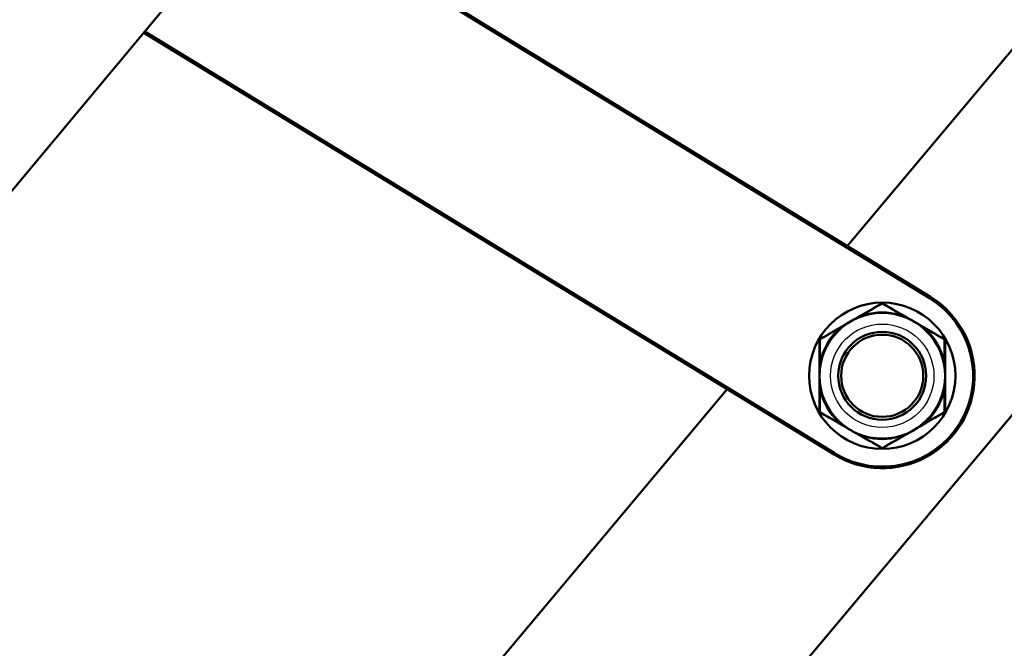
# Model space of a CAD drawing. Header units: millimetres. Extents: x 196 to 2279, y -1387 to 2348.
# Tile 52 of 89: x 1550 to 1684, y -854 to -769. Entities that reach past the tile are written whole.
import ezdxf

# ---------------------------------------------------------------- set-up
doc = ezdxf.new("R2010")
doc.units = ezdxf.units.MM
doc.header["$LTSCALE"] = 0.75
doc.layers.add('Visible', color=7, linetype='Continuous', lineweight=50)
doc.layers.add('Visible Narrow', color=7, linetype='Continuous', lineweight=25)

msp = doc.modelspace()

# ---------------------------------------------------------------- linework, layer by layer
at = {"layer": 'Visible', "extrusion": (1, -2e-16, -2.966e-13)}
for p, q in [((1448.83, -912.44, 92.75), (2146.14, -77.02, 51.19)), ((1662.35, -799.56, 15.88), (2231.01, -121.86, 15.88)), ((1604.03, -918.46, 15.88), (2255.33, -142.27, 15.88)), ((1673.49, -806.6, 24.73), (1583.22, -751.44, 24.73)), ((1583.35, -751.29, 24.52), (1673.59, -806.43, 24.52)), ((1660.56, -827.76, 24.52), (1567.15, -770.69, 24.52)), ((1567.28, -770.53, 24.73), (1660.66, -827.59, 24.73)), ((1579.71, -898.05, 15.88), (1646.1, -818.93, 15.88))]:
    msp.add_line(p, q, dxfattribs=at)
at = {"layer": 'Visible', "extrusion": (-2.962e-13, -3e-16, -1)}
for centre, radius in [((-1667.08, -817.1, -26.73), 9.9), ((-1667.08, -817.1, -36.52), 8.5), ((-1667.08, -817.1, -40.54), 5.95), ((-1667.08, -817.1, -42.02), 5.56)]:
    msp.add_circle(centre, radius, dxfattribs=at)
at = {"layer": 'Visible', "extrusion": (-2.959e-13, 1e-15, -1)}
msp.add_arc((-1667.08, -817.1, -24.52), 12.5, 121.4258, 301.4259, dxfattribs=at)
at = {"layer": 'Visible'}
for centre, radius, start, end in [((1667.08, -817.1, 24.73), 12.3, 238.5742, 58.5742), ((1667.08, -807.4, 34.31), 0.1, 60, 120), ((1658.68, -812.25, 34.31), 0.1, 120, 180), ((1675.47, -812.25, 34.31), 0.1, 0, 60), ((1658.68, -821.95, 34.31), 0.1, 180, 240), ((1675.47, -821.95, 34.31), 0.1, 300, 360), ((1667.08, -826.8, 34.31), 0.1, 240, 300)]:
    msp.add_arc(centre, radius, start, end, dxfattribs=at)
at = {"layer": 'Visible', "extrusion": (0.5, -0.866025, -3.9998e-12)}
msp.add_open_spline([(1664.6, -808.71, 34.92), (1665.42, -808.24, 34.79), (1666.23, -807.77, 34.57), (1667.03, -807.31, 34.31)], degree=3, dxfattribs=at)
at = {"layer": 'Visible', "extrusion": (-0.5, -0.866025, -1.5366e-12)}
msp.add_open_spline([(1667.13, -807.31, 34.31), (1667.92, -807.77, 34.57), (1668.73, -808.24, 34.79), (1669.55, -808.71, 34.92)], degree=3, dxfattribs=at)
at = {"layer": 'Visible', "extrusion": (-0.5, 0.866025, 1.94548e-10)}
msp.add_open_spline([(1664.18, -808.95, 35), (1664.32, -808.87, 34.97), (1664.46, -808.79, 34.94), (1664.6, -808.71, 34.92)], degree=3, dxfattribs=at)
at = {"layer": 'Visible', "extrusion": (0.5, 0.866025, 1.85105e-10)}
msp.add_open_spline([(1669.55, -808.71, 34.92), (1669.69, -808.79, 34.94), (1669.83, -808.87, 34.97), (1669.97, -808.95, 35)], degree=3, dxfattribs=at)
at = {"layer": 'Visible', "extrusion": (0.5, -0.866025, 1.00507e-11)}
msp.add_open_spline([(1661.47, -810.52, 35), (1661.92, -810.26, 35.09), (1662.37, -810, 35.15), (1662.83, -809.74, 35.18)], degree=3, dxfattribs=at)
at = {"layer": 'Visible', "extrusion": (0.5, -0.866025, 3.43838e-11)}
msp.add_open_spline([(1662.83, -809.74, 35.18), (1663.28, -809.47, 35.15), (1663.73, -809.21, 35.09), (1664.18, -808.95, 35)], degree=3, dxfattribs=at)
at = {"layer": 'Visible', "extrusion": (-0.5, -0.866025, 1.67484e-11)}
msp.add_open_spline([(1669.97, -808.95, 35), (1670.42, -809.21, 35.09), (1670.87, -809.47, 35.15), (1671.33, -809.74, 35.18)], degree=3, dxfattribs=at)
at = {"layer": 'Visible', "extrusion": (-0.5, -0.866025, 7.8655e-12)}
msp.add_open_spline([(1671.33, -809.74, 35.18), (1671.78, -810, 35.15), (1672.23, -810.26, 35.09), (1672.68, -810.52, 35)], degree=3, dxfattribs=at)
at = {"layer": 'Visible', "extrusion": (0.5, -0.866025, 5.315e-13)}
msp.add_open_spline([(1658.63, -812.16, 34.31), (1659.42, -811.7, 34.57), (1660.23, -811.24, 34.79), (1661.05, -810.76, 34.92)], degree=3, dxfattribs=at)
at = {"layer": 'Visible', "extrusion": (-0.5, 0.866025, -1.85105e-10)}
msp.add_open_spline([(1661.05, -810.76, 34.92), (1661.19, -810.68, 34.94), (1661.33, -810.6, 34.97), (1661.47, -810.52, 35)], degree=3, dxfattribs=at)
at = {"layer": 'Visible', "extrusion": (0.5, 0.866025, -8.2823e-11)}
msp.add_open_spline([(1672.68, -810.52, 35), (1672.82, -810.6, 34.97), (1672.96, -810.68, 34.94), (1673.1, -810.76, 34.92)], degree=3, dxfattribs=at)
at = {"layer": 'Visible', "extrusion": (-0.5, -0.866025, 4.5033e-12)}
msp.add_open_spline([(1673.1, -810.76, 34.92), (1673.92, -811.24, 34.79), (1674.73, -811.7, 34.57), (1675.53, -812.16, 34.31)], degree=3, dxfattribs=at)
at = {"layer": 'Visible', "extrusion": (1, -1.394e-13, -1.0059e-12)}
for points in [[(1658.58, -815.04, 34.92), (1658.58, -814.1, 34.79), (1658.58, -813.17, 34.57), (1658.58, -812.25, 34.31)], [(1675.58, -812.25, 34.31), (1675.58, -813.17, 34.57), (1675.58, -814.1, 34.79), (1675.58, -815.04, 34.92)]]:
    msp.add_open_spline(points, degree=3, dxfattribs=at)
at = {"layer": 'Visible', "extrusion": (1, 0, 0)}
for points in [[(1658.58, -815.53, 35), (1658.58, -815.37, 34.97), (1658.58, -815.21, 34.94), (1658.58, -815.04, 34.92)], [(1675.58, -815.04, 34.92), (1675.58, -815.21, 34.94), (1675.58, -815.37, 34.97), (1675.58, -815.53, 35)], [(1658.58, -817.1, 35.18), (1658.58, -816.57, 35.15), (1658.58, -816.05, 35.09), (1658.58, -815.53, 35)], [(1675.58, -815.53, 35), (1675.58, -816.05, 35.09), (1675.58, -816.57, 35.15), (1675.58, -817.1, 35.18)], [(1658.58, -818.66, 35), (1658.58, -818.15, 35.09), (1658.58, -817.62, 35.15), (1658.58, -817.1, 35.18)], [(1675.58, -817.1, 35.18), (1675.58, -817.62, 35.15), (1675.58, -818.15, 35.09), (1675.58, -818.66, 35)], [(1658.58, -819.15, 34.92), (1658.58, -818.99, 34.94), (1658.58, -818.82, 34.97), (1658.58, -818.66, 35)], [(1675.58, -818.66, 35), (1675.58, -818.82, 34.97), (1675.58, -818.99, 34.94), (1675.58, -819.15, 34.92)]]:
    msp.add_open_spline(points, degree=3, dxfattribs=at)
at = {"layer": 'Visible', "extrusion": (1, 1.394e-13, -1.0059e-12)}
for points in [[(1658.58, -821.95, 34.31), (1658.58, -821.03, 34.57), (1658.58, -820.1, 34.79), (1658.58, -819.15, 34.92)], [(1675.58, -819.15, 34.92), (1675.58, -820.1, 34.79), (1675.58, -821.03, 34.57), (1675.58, -821.95, 34.31)]]:
    msp.add_open_spline(points, degree=3, dxfattribs=at)
at = {"layer": 'Visible', "extrusion": (-0.5, -0.866025, -3.4972e-12)}
msp.add_open_spline([(1661.05, -823.43, 34.92), (1660.23, -822.96, 34.79), (1659.42, -822.49, 34.57), (1658.63, -822.03, 34.31)], degree=3, dxfattribs=at)
at = {"layer": 'Visible', "extrusion": (0.5, -0.866025, -2.5427e-12)}
msp.add_open_spline([(1675.53, -822.03, 34.31), (1674.73, -822.49, 34.57), (1673.92, -822.96, 34.79), (1673.1, -823.43, 34.92)], degree=3, dxfattribs=at)
at = {"layer": 'Visible', "extrusion": (0.5, 0.866025, 1.66333e-10)}
msp.add_open_spline([(1661.47, -823.67, 35), (1661.33, -823.59, 34.97), (1661.19, -823.51, 34.94), (1661.05, -823.43, 34.92)], degree=3, dxfattribs=at)
at = {"layer": 'Visible', "extrusion": (-0.5, 0.866025, -1.87065e-10)}
msp.add_open_spline([(1673.1, -823.43, 34.92), (1672.96, -823.51, 34.94), (1672.82, -823.59, 34.97), (1672.68, -823.67, 35)], degree=3, dxfattribs=at)
at = {"layer": 'Visible', "extrusion": (-0.5, -0.866025, -8.9874e-12)}
msp.add_open_spline([(1662.83, -824.46, 35.18), (1662.37, -824.2, 35.15), (1661.92, -823.93, 35.09), (1661.47, -823.67, 35)], degree=3, dxfattribs=at)
at = {"layer": 'Visible', "extrusion": (-0.5, -0.866025, 1.22878e-11)}
msp.add_open_spline([(1664.18, -825.24, 35), (1663.73, -824.98, 35.09), (1663.28, -824.72, 35.15), (1662.83, -824.46, 35.18)], degree=3, dxfattribs=at)
at = {"layer": 'Visible', "extrusion": (0.5, -0.866025, 8.9869e-12)}
msp.add_open_spline([(1671.33, -824.46, 35.18), (1670.87, -824.72, 35.15), (1670.42, -824.98, 35.09), (1669.97, -825.24, 35)], degree=3, dxfattribs=at)
at = {"layer": 'Visible', "extrusion": (0.5, -0.866025, -1.33215e-11)}
msp.add_open_spline([(1672.68, -823.67, 35), (1672.23, -823.93, 35.09), (1671.78, -824.2, 35.15), (1671.33, -824.46, 35.18)], degree=3, dxfattribs=at)
at = {"layer": 'Visible', "extrusion": (0.5, 0.866025, 2.05838e-10)}
msp.add_open_spline([(1664.6, -825.48, 34.92), (1664.46, -825.4, 34.94), (1664.32, -825.32, 34.97), (1664.18, -825.24, 35)], degree=3, dxfattribs=at)
at = {"layer": 'Visible', "extrusion": (-0.5, -0.866025, 2.5427e-12)}
msp.add_open_spline([(1667.03, -826.88, 34.31), (1666.23, -826.42, 34.57), (1665.42, -825.96, 34.79), (1664.6, -825.48, 34.92)], degree=3, dxfattribs=at)
at = {"layer": 'Visible', "extrusion": (0.5, -0.866025, 2.943e-12)}
msp.add_open_spline([(1669.55, -825.48, 34.92), (1668.73, -825.96, 34.79), (1667.92, -826.42, 34.57), (1667.13, -826.88, 34.31)], degree=3, dxfattribs=at)
at = {"layer": 'Visible', "extrusion": (-0.5, 0.866025, 1.96398e-10)}
msp.add_open_spline([(1669.97, -825.24, 35), (1669.83, -825.32, 34.97), (1669.69, -825.4, 34.94), (1669.55, -825.48, 34.92)], degree=3, dxfattribs=at)
at = {"layer": 'Visible Narrow', "extrusion": (1, -2e-16, -2.966e-13)}
for p, q in [((1673.59, -806.43, 24.52), (1673.49, -806.6, 24.73)), ((1660.66, -827.59, 24.73), (1660.56, -827.76, 24.52))]:
    msp.add_line(p, q, dxfattribs=at)
at = {"layer": 'Visible Narrow'}
msp.add_circle((1667.08, -817.1, 38.02), 7, dxfattribs=at)
at = {"layer": 'Visible Narrow', "extrusion": (-0.857826, -0.495266, 0.137281)}
msp.add_arc((1532.86, 176.98, -1022.62), 0.2, 119.0374, 180, dxfattribs=at)
at = {"layer": 'Visible Narrow', "extrusion": (-2.966e-13, -2e-16, -1)}
for start, end in [(73.8896, 106.1104), (13.8896, 46.1104), (193.8896, 226.1104), (253.8896, 286.1104)]:
    msp.add_arc((-1667.08, -817.1, -35.09), 8.65, start, end, dxfattribs=at)
at = {"layer": 'Visible Narrow', "extrusion": (-0.857826, 0.495266, -0.137281)}
for centre, start, end in [((-134.21, -219.41, -1837.5), 119.0374, 180), ((-117.61, -219.41, -1837.5), 360, 60.9626)]:
    msp.add_arc(centre, 0.2, start, end, dxfattribs=at)
at = {"layer": 'Visible Narrow', "extrusion": (-0.851515, -0.491622, 0.182291)}
msp.add_arc((1532.86, 223.4, -1013), 0.2, 134.0111, 180, dxfattribs=at)
at = {"layer": 'Visible Narrow', "extrusion": (-0.943719, -0.330749, 3.6503e-12)}
msp.add_arc((1313.69, 35.35, -1303), 0.3, 314.9961, 360, dxfattribs=at)
at = {"layer": 'Visible Narrow', "extrusion": (-0.943719, 0.330749, 1.649e-13)}
msp.add_arc((210.93, 35.35, -1843.5), 0.3, 314.9961, 360, dxfattribs=at)
at = {"layer": 'Visible Narrow', "extrusion": (-0.851515, 0.491622, -0.182291)}
for centre, start, end in [((-134.21, -302.96, -1826.08), 134.0111, 180), ((-117.61, -302.96, -1826.08), 0, 45.9889)]:
    msp.add_arc(centre, 0.2, start, end, dxfattribs=at)
at = {"layer": 'Visible Narrow', "extrusion": (-0.857826, -0.495266, -0.137281)}
msp.add_arc((1532.86, -107.24, -1028.14), 0.2, 119.0374, 180, dxfattribs=at)
at = {"layer": 'Visible Narrow', "extrusion": (-0.851515, -0.491622, -0.182291)}
msp.add_arc((1532.86, -154.01, -1022.68), 0.2, 134.0111, 180, dxfattribs=at)
at = {"layer": 'Visible Narrow', "extrusion": (-0.758297, -0.65191, 8.574e-13)}
msp.add_arc((1697.58, 35.35, -731.46), 0.3, 314.9961, 360, dxfattribs=at)
at = {"layer": 'Visible Narrow', "extrusion": (-0.758297, 0.65191, 4.5312e-12)}
msp.add_arc((-475.98, 35.35, -1796.81), 0.3, 314.9961, 0, dxfattribs=at)
at = {"layer": 'Visible Narrow', "extrusion": (-0.851515, 0.491622, 0.182291)}
msp.add_arc((-134.21, 372.35, -1816.4), 0.2, 134.0111, 180, dxfattribs=at)
at = {"layer": 'Visible Narrow', "extrusion": (-0.857826, 0.495266, 0.137281)}
msp.add_arc((-134.21, 289.15, -1831.98), 0.2, 119.0374, 180, dxfattribs=at)
at = {"layer": 'Visible Narrow', "extrusion": (-2.904e-13, 2.3e-15, -1)}
for start, end in [(133.8896, 166.1104), (313.8896, 346.1104)]:
    msp.add_arc((-1667.08, -817.1, -35.09), 8.65, start, end, dxfattribs=at)
at = {"layer": 'Visible Narrow', "extrusion": (3.266e-13, 0.990532, -0.137281)}
msp.add_arc((-1658.78, -77.3, -812.12), 0.2, 360, 60.9626, dxfattribs=at)
at = {"layer": 'Visible Narrow', "extrusion": (-1.5242e-12, 0.990532, -0.137281)}
msp.add_arc((-1675.38, -77.3, -812.12), 0.2, 119.0374, 180, dxfattribs=at)
at = {"layer": 'Visible Narrow', "extrusion": (-8.092e-13, 0.983245, -0.182291)}
msp.add_arc((-1658.78, -114.25, -808.25), 0.2, 0, 45.9889, dxfattribs=at)
at = {"layer": 'Visible Narrow', "extrusion": (-0.185422, -0.982659, -1.338e-12)}
msp.add_arc((1780.87, 35.35, 493.81), 0.3, 314.9961, 360, dxfattribs=at)
at = {"layer": 'Visible Narrow', "extrusion": (-0.185422, 0.982659, -1.542e-13)}
msp.add_arc((-1495.46, 35.35, -1112.04), 0.3, 314.9961, 360, dxfattribs=at)
at = {"layer": 'Visible Narrow', "extrusion": (-3.3935e-12, 0.983245, -0.182291)}
msp.add_arc((-1675.38, -114.25, -808.25), 0.2, 134.0111, 180, dxfattribs=at)
at = {"layer": 'Visible Narrow', "extrusion": (4.6418e-12, -0.983245, -0.182291)}
msp.add_arc((1658.78, 183.65, 798.57), 0.2, 134.0111, 180, dxfattribs=at)
at = {"layer": 'Visible Narrow', "extrusion": (-3.384e-13, 0.990532, 0.137281)}
msp.add_arc((-1658.78, 147.04, -806.6), 0.2, 360, 60.9626, dxfattribs=at)
at = {"layer": 'Visible Narrow', "extrusion": (0.185422, -0.982659, 3.915e-13)}
msp.add_arc((1477.86, 35.35, 1112.04), 0.3, 314.9961, 360, dxfattribs=at)
at = {"layer": 'Visible Narrow', "extrusion": (0.185422, 0.982659, 4.222e-12)}
msp.add_arc((-1798.47, 35.35, -493.81), 0.3, 314.9961, 360, dxfattribs=at)
at = {"layer": 'Visible Narrow', "extrusion": (3.674e-13, 0.990532, 0.137281)}
msp.add_arc((-1675.38, 147.04, -806.6), 0.2, 119.0374, 180, dxfattribs=at)
at = {"layer": 'Visible Narrow', "extrusion": (1.45776e-11, 0.983245, 0.182291)}
msp.add_arc((-1675.38, 183.65, -798.57), 0.2, 134.0111, 180, dxfattribs=at)
at = {"layer": 'Visible Narrow', "extrusion": (0.857826, 0.495266, -0.137281)}
msp.add_arc((-1549.46, 176.98, 1022.62), 0.2, 119.0374, 180, dxfattribs=at)
at = {"layer": 'Visible Narrow', "extrusion": (0.758297, -0.65191, 3.2662e-12)}
msp.add_arc((458.38, 35.35, 1796.81), 0.3, 314.9961, 360, dxfattribs=at)
at = {"layer": 'Visible Narrow', "extrusion": (0.758297, 0.65191, 3.896e-13)}
msp.add_arc((-1715.18, 35.35, 731.46), 0.3, 314.9961, 360, dxfattribs=at)
at = {"layer": 'Visible Narrow', "extrusion": (0.851515, 0.491622, -0.182291)}
msp.add_arc((-1549.46, 223.4, 1013), 0.2, 134.0111, 180, dxfattribs=at)
at = {"layer": 'Visible Narrow', "extrusion": (0.851515, -0.491622, -0.182291)}
msp.add_arc((117.61, 372.35, 1816.4), 0.2, 134.0111, 180, dxfattribs=at)
at = {"layer": 'Visible Narrow', "extrusion": (0.943719, -0.330749, -2.138e-13)}
msp.add_arc((-228.53, 35.35, 1843.5), 0.3, 314.9961, 360, dxfattribs=at)
at = {"layer": 'Visible Narrow', "extrusion": (0.857826, -0.495266, -0.137281)}
msp.add_arc((117.61, 289.15, 1831.98), 0.2, 119.0374, 180, dxfattribs=at)
at = {"layer": 'Visible Narrow', "extrusion": (0.857826, 0.495266, 0.137281)}
msp.add_arc((-1549.46, -107.24, 1028.14), 0.2, 119.0374, 180, dxfattribs=at)
at = {"layer": 'Visible Narrow', "extrusion": (0.943719, 0.330749, 3.0903e-12)}
msp.add_arc((-1331.29, 35.35, 1303), 0.3, 314.9961, 360, dxfattribs=at)
at = {"layer": 'Visible Narrow', "extrusion": (0.851515, 0.491622, 0.182291)}
msp.add_arc((-1549.46, -154.01, 1022.68), 0.2, 134.0111, 180, dxfattribs=at)
at = {"layer": 'Visible Narrow'}
for points in [[(1667.08, -807.41, 34.49), (1666.29, -807.86, 34.75), (1665.49, -808.32, 34.96), (1664.67, -808.79, 35.09)], [(1667.08, -807.41, 34.49), (1667.05, -807.35, 34.46), (1667.03, -807.31, 34.38), (1667.03, -807.31, 34.31)], [(1669.48, -808.79, 35.09), (1668.66, -808.32, 34.96), (1667.86, -807.86, 34.75), (1667.08, -807.41, 34.49)], [(1662.83, -809.74, 35.18), (1662.36, -810, 35.2), (1661.91, -810.29, 35.2), (1661.48, -810.58, 35.14)], [(1664.23, -808.99, 35.14), (1663.76, -809.22, 35.2), (1663.29, -809.47, 35.2), (1662.83, -809.74, 35.18)], [(1671.33, -809.74, 35.18), (1670.86, -809.47, 35.2), (1670.39, -809.22, 35.2), (1669.92, -808.99, 35.14)], [(1672.67, -810.58, 35.14), (1672.24, -810.29, 35.2), (1671.79, -810, 35.2), (1671.33, -809.74, 35.18)], [(1661.08, -810.86, 35.09), (1660.27, -811.33, 34.96), (1659.47, -811.8, 34.75), (1658.69, -812.25, 34.49)], [(1675.46, -812.25, 34.49), (1674.68, -811.8, 34.75), (1673.88, -811.33, 34.96), (1673.07, -810.86, 35.09)], [(1658.69, -812.25, 34.49), (1658.62, -812.24, 34.46), (1658.58, -812.24, 34.38), (1658.58, -812.25, 34.31)], [(1658.69, -812.25, 34.49), (1658.68, -813.16, 34.75), (1658.68, -814.08, 34.96), (1658.68, -815.02, 35.09)], [(1675.46, -812.25, 34.49), (1675.51, -812.2, 34.46), (1675.53, -812.17, 34.38), (1675.53, -812.16, 34.31)], [(1675.47, -815.02, 35.09), (1675.47, -814.08, 34.96), (1675.47, -813.16, 34.75), (1675.46, -812.25, 34.49)], [(1658.64, -815.5, 35.14), (1658.59, -816.03, 35.2), (1658.58, -816.57, 35.2), (1658.58, -817.1, 35.18)], [(1675.58, -817.1, 35.18), (1675.58, -816.57, 35.2), (1675.56, -816.03, 35.2), (1675.51, -815.5, 35.14)], [(1658.58, -817.1, 35.18), (1658.58, -817.63, 35.2), (1658.59, -818.16, 35.2), (1658.64, -818.69, 35.14)], [(1675.51, -818.69, 35.14), (1675.56, -818.16, 35.2), (1675.58, -817.63, 35.2), (1675.58, -817.1, 35.18)], [(1658.68, -819.17, 35.09), (1658.68, -820.11, 34.96), (1658.68, -821.03, 34.75), (1658.69, -821.94, 34.49)], [(1675.46, -821.94, 34.49), (1675.47, -821.03, 34.75), (1675.47, -820.11, 34.96), (1675.47, -819.17, 35.09)], [(1658.69, -821.94, 34.49), (1658.64, -821.99, 34.46), (1658.62, -822.03, 34.38), (1658.63, -822.03, 34.31)], [(1658.69, -821.94, 34.49), (1659.47, -822.4, 34.75), (1660.27, -822.86, 34.96), (1661.08, -823.33, 35.09)], [(1673.07, -823.33, 35.09), (1673.88, -822.86, 34.96), (1674.68, -822.4, 34.75), (1675.46, -821.94, 34.49)], [(1675.46, -821.94, 34.49), (1675.53, -821.95, 34.46), (1675.58, -821.96, 34.38), (1675.58, -821.95, 34.31)], [(1661.48, -823.61, 35.14), (1661.91, -823.91, 35.2), (1662.36, -824.19, 35.2), (1662.83, -824.46, 35.18)], [(1662.83, -824.46, 35.18), (1663.29, -824.72, 35.2), (1663.76, -824.97, 35.2), (1664.23, -825.2, 35.14)], [(1669.92, -825.2, 35.14), (1670.39, -824.97, 35.2), (1670.86, -824.72, 35.2), (1671.33, -824.46, 35.18)], [(1671.33, -824.46, 35.18), (1671.79, -824.19, 35.2), (1672.24, -823.91, 35.2), (1672.67, -823.61, 35.14)], [(1664.67, -825.41, 35.09), (1665.49, -825.87, 34.96), (1666.29, -826.33, 34.75), (1667.08, -826.78, 34.49)], [(1667.08, -826.78, 34.49), (1667.86, -826.33, 34.75), (1668.66, -825.87, 34.96), (1669.48, -825.41, 35.09)], [(1667.08, -826.78, 34.49), (1667.1, -826.85, 34.46), (1667.12, -826.89, 34.38), (1667.13, -826.88, 34.31)]]:
    msp.add_open_spline(points, degree=3, dxfattribs=at)
for points, knots in [([(1667.13, -807.31, 34.31), (1667.12, -807.31, 34.35), (1667.11, -807.32, 34.39), (1667.1, -807.34, 34.42), (1667.09, -807.36, 34.45), (1667.08, -807.38, 34.48), (1667.08, -807.41, 34.49)], [0, 0, 0, 0, 0.0001165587, 0.0001165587, 0.0001165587, 0.0002331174, 0.0002331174, 0.0002331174, 0.0002331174]), ([(1664.67, -808.79, 35.09), (1664.55, -808.84, 35.1), (1664.43, -808.9, 35.12), (1664.31, -808.95, 35.13), (1664.29, -808.97, 35.13), (1664.26, -808.98, 35.14), (1664.23, -808.99, 35.14)], [0, 0, 0, 0, 0.0004000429, 0.0004000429, 0.0004000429, 0.0004882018, 0.0004882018, 0.0004882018, 0.0004882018]), ([(1669.92, -808.99, 35.14), (1669.8, -808.93, 35.12), (1669.68, -808.88, 35.11), (1669.56, -808.82, 35.1), (1669.53, -808.81, 35.1), (1669.5, -808.8, 35.09), (1669.48, -808.79, 35.09)], [0, 0, 0, 0, 0.000400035, 0.000400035, 0.000400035, 0.0004882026, 0.0004882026, 0.0004882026, 0.0004882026]), ([(1661.48, -810.58, 35.14), (1661.37, -810.66, 35.12), (1661.26, -810.74, 35.11), (1661.15, -810.81, 35.1), (1661.13, -810.83, 35.1), (1661.1, -810.85, 35.09), (1661.08, -810.86, 35.09)], [0, 0, 0, 0, 0.000400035, 0.000400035, 0.000400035, 0.0004882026, 0.0004882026, 0.0004882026, 0.0004882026]), ([(1673.07, -810.86, 35.09), (1672.96, -810.79, 35.1), (1672.86, -810.71, 35.12), (1672.75, -810.63, 35.13), (1672.72, -810.62, 35.13), (1672.7, -810.6, 35.14), (1672.67, -810.58, 35.14)], [0, 0, 0, 0, 0.0004000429, 0.0004000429, 0.0004000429, 0.0004882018, 0.0004882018, 0.0004882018, 0.0004882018]), ([(1658.63, -812.16, 34.31), (1658.62, -812.16, 34.35), (1658.62, -812.18, 34.39), (1658.64, -812.19, 34.42), (1658.65, -812.21, 34.45), (1658.67, -812.23, 34.48), (1658.69, -812.25, 34.49)], [0, 0, 0, 0, 0.0001165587, 0.0001165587, 0.0001165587, 0.0002331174, 0.0002331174, 0.0002331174, 0.0002331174]), ([(1675.58, -812.25, 34.31), (1675.58, -812.24, 34.35), (1675.56, -812.24, 34.39), (1675.54, -812.24, 34.42), (1675.52, -812.24, 34.45), (1675.49, -812.25, 34.48), (1675.46, -812.25, 34.49)], [0, 0, 0, 0, 0.0001165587, 0.0001165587, 0.0001165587, 0.0002331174, 0.0002331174, 0.0002331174, 0.0002331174]), ([(1658.68, -815.02, 35.09), (1658.67, -815.15, 35.1), (1658.65, -815.28, 35.12), (1658.64, -815.42, 35.13), (1658.64, -815.45, 35.13), (1658.64, -815.48, 35.14), (1658.64, -815.5, 35.14)], [0, 0, 0, 0, 0.0004000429, 0.0004000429, 0.0004000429, 0.0004882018, 0.0004882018, 0.0004882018, 0.0004882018]), ([(1675.51, -815.5, 35.14), (1675.5, -815.37, 35.12), (1675.49, -815.24, 35.11), (1675.48, -815.11, 35.1), (1675.48, -815.08, 35.1), (1675.47, -815.05, 35.09), (1675.47, -815.02, 35.09)], [0, 0, 0, 0, 0.000400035, 0.000400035, 0.000400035, 0.0004882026, 0.0004882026, 0.0004882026, 0.0004882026]), ([(1658.64, -818.69, 35.14), (1658.65, -818.82, 35.12), (1658.66, -818.95, 35.11), (1658.67, -819.09, 35.1), (1658.67, -819.11, 35.1), (1658.68, -819.14, 35.09), (1658.68, -819.17, 35.09)], [0, 0, 0, 0, 0.000400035, 0.000400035, 0.000400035, 0.0004882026, 0.0004882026, 0.0004882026, 0.0004882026]), ([(1675.47, -819.17, 35.09), (1675.48, -819.04, 35.1), (1675.5, -818.91, 35.12), (1675.51, -818.78, 35.13), (1675.51, -818.75, 35.13), (1675.51, -818.72, 35.14), (1675.51, -818.69, 35.14)], [0, 0, 0, 0, 0.0004000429, 0.0004000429, 0.0004000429, 0.0004882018, 0.0004882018, 0.0004882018, 0.0004882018]), ([(1658.58, -821.95, 34.31), (1658.58, -821.95, 34.35), (1658.59, -821.95, 34.39), (1658.61, -821.95, 34.42), (1658.63, -821.95, 34.45), (1658.66, -821.95, 34.48), (1658.69, -821.94, 34.49)], [0, 0, 0, 0, 0.0001165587, 0.0001165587, 0.0001165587, 0.0002331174, 0.0002331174, 0.0002331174, 0.0002331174]), ([(1675.53, -822.03, 34.31), (1675.53, -822.03, 34.35), (1675.53, -822.02, 34.39), (1675.51, -822, 34.42), (1675.5, -821.98, 34.45), (1675.48, -821.96, 34.48), (1675.46, -821.94, 34.49)], [0, 0, 0, 0, 0.0001165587, 0.0001165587, 0.0001165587, 0.0002331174, 0.0002331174, 0.0002331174, 0.0002331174]), ([(1661.08, -823.33, 35.09), (1661.19, -823.41, 35.1), (1661.3, -823.48, 35.12), (1661.4, -823.56, 35.13), (1661.43, -823.58, 35.13), (1661.45, -823.59, 35.14), (1661.48, -823.61, 35.14)], [0, 0, 0, 0, 0.0004000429, 0.0004000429, 0.0004000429, 0.0004882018, 0.0004882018, 0.0004882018, 0.0004882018]), ([(1672.67, -823.61, 35.14), (1672.78, -823.53, 35.12), (1672.89, -823.46, 35.11), (1673, -823.38, 35.1), (1673.02, -823.36, 35.1), (1673.05, -823.35, 35.09), (1673.07, -823.33, 35.09)], [0, 0, 0, 0, 0.000400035, 0.000400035, 0.000400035, 0.0004882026, 0.0004882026, 0.0004882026, 0.0004882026]), ([(1664.23, -825.2, 35.14), (1664.35, -825.26, 35.12), (1664.47, -825.32, 35.11), (1664.59, -825.37, 35.1), (1664.62, -825.38, 35.1), (1664.65, -825.4, 35.09), (1664.67, -825.41, 35.09)], [0, 0, 0, 0, 0.000400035, 0.000400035, 0.000400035, 0.0004882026, 0.0004882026, 0.0004882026, 0.0004882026]), ([(1669.48, -825.41, 35.09), (1669.6, -825.35, 35.1), (1669.72, -825.3, 35.12), (1669.84, -825.24, 35.13), (1669.86, -825.23, 35.13), (1669.89, -825.21, 35.14), (1669.92, -825.2, 35.14)], [0, 0, 0, 0, 0.0004000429, 0.0004000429, 0.0004000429, 0.0004882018, 0.0004882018, 0.0004882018, 0.0004882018]), ([(1667.03, -826.88, 34.31), (1667.03, -826.89, 34.35), (1667.04, -826.88, 34.39), (1667.05, -826.86, 34.42), (1667.06, -826.84, 34.45), (1667.07, -826.81, 34.48), (1667.08, -826.78, 34.49)], [0, 0, 0, 0, 0.0001165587, 0.0001165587, 0.0001165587, 0.0002331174, 0.0002331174, 0.0002331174, 0.0002331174])]:
    msp.add_open_spline(points, degree=3, knots=knots, dxfattribs=at)

doc.saveas('drawing.dxf')
